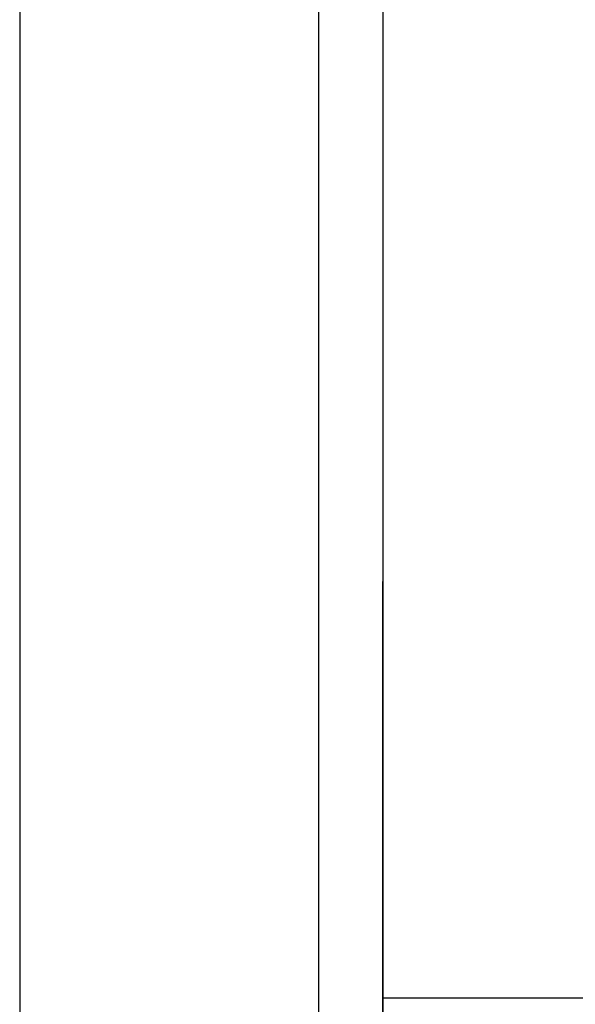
# Model space of a CAD drawing. Header units: centimetres. Extents: x -457644 to -429081, y -148214 to -140337.
# Tile 9 of 31: x -439581 to -439451, y -143667 to -143436. Entities that reach past the tile are written whole.
import ezdxf
from ezdxf.enums import TextEntityAlignment as Align

# ---------------------------------------------------------------- set-up
doc = ezdxf.new("R2010")
doc.units = ezdxf.units.CM
doc.header["$LTSCALE"] = 20
doc.layers.add('GO-1-ARMAT', color=7, linetype='Continuous')
doc.styles.add('StormACAD-Cartouches', font='sanss___.ttf')

# ---------------------------------------------------------------- blocks, each defined once
blk = doc.blocks.new('*U64')
at = {"color": 0, "linetype": 'ByBlock', "lineweight": -2}
for p, q in [((85, 135), (85, 397.53)), ((85, 300), (4115, 300))]:
    blk.add_line(p, q, dxfattribs=at)
for points in [[(0, 0), (4200, 0), (4200, 2970), (0, 2970)], [(70, 70), (4130, 70), (4130, 2900), (70, 2900)], [(85, 85), (4115, 85), (4115, 2885), (85, 2885)]]:
    blk.add_lwpolyline(points, close=True, dxfattribs=at)
at = {"color": 0, "linetype": 'ByBlock', "lineweight": -2, "style": 'StormACAD-Cartouches', "flags": 8}
blk.add_attdef('NOTA_HAUT', text='', height=25, dxfattribs=at).set_placement((4105, 2875), align=Align.TOP_RIGHT)
for tag, p, height in [('NOTA_BAS', (95, 310), 25), ('TITRE_GAUCHE', (1110, 95), 35)]:
    blk.add_attdef(tag, p, '', height=height, dxfattribs=at)
for tag, p in [('TITRE_HAUT', (2100, 275)), ('SOUS_TITRE', (2100, 140.99))]:
    blk.add_attdef(tag, text='', height=35, dxfattribs=at).set_placement(p, align=Align.TOP_CENTER)
for tag, height, p in [('INDICE', 45, (4088.14, 248.21)), ('ECHELLE', 30, (4088.14, 195.87)), ('NP', 30, (4088.14, 150.95))]:
    blk.add_attdef(tag, text='', height=height, dxfattribs=at).set_placement(p, align=Align.MIDDLE_RIGHT)
for tag, height, p in [('TITRE', 60, (2100, 181.07)), ('NUMERO', 30, (3940.19, 150.95))]:
    blk.add_attdef(tag, text='', height=height, dxfattribs=at).set_placement(p, align=Align.MIDDLE_CENTER)
blk.add_attdef('TITRE_DROIT', text='', height=35, dxfattribs=at).set_placement((3090, 95), align=Align.RIGHT)

msp = doc.modelspace()

# ---------------------------------------------------------------- block references
at = {"layer": 'GO-1-ARMAT'}
msp.add_blockref('*U64', (-439580.84, -143965.51), dxfattribs=at)

doc.saveas('drawing.dxf')
